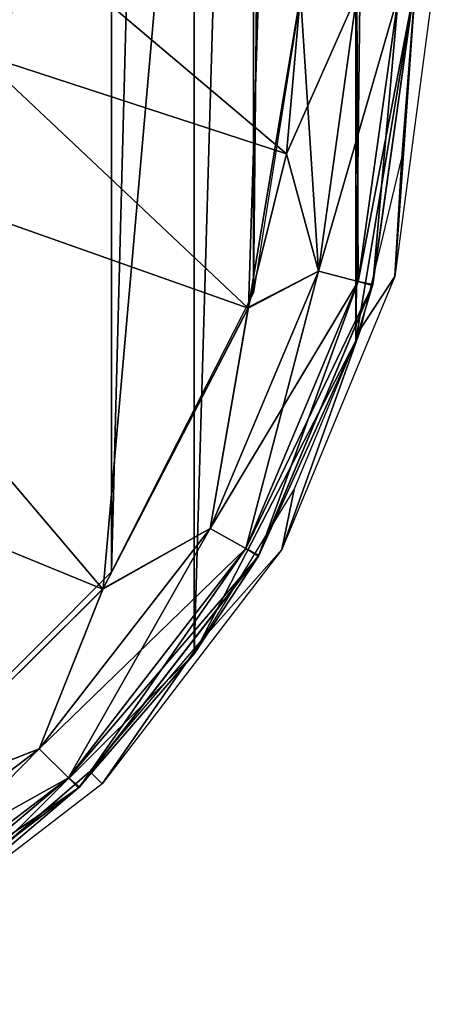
# Model space of a CAD drawing. Header units: millimetres. Extents: x -75 to 75, y -5 to 37.
# Tile 198 of 256: x 28.17 to 30, y -4.51 to -0.16. Entities that reach past the tile are written whole.
import ezdxf

# ---------------------------------------------------------------- set-up
doc = ezdxf.new("R2010")
doc.units = ezdxf.units.MM
doc.header["$LTSCALE"] = 81.481481
for name, color, linetype in [('381', 7, 'CONTINUOUS'), ('386', 7, 'CONTINUOUS'), ('538', 7, 'CONTINUOUS'), ('565', 7, 'CONTINUOUS'), ('649', 7, 'CONTINUOUS'), ('661', 7, 'CONTINUOUS'), ('673', 7, 'CONTINUOUS'), ('712', 7, 'CONTINUOUS'), ('727', 7, 'CONTINUOUS'), ('756', 7, 'CONTINUOUS'), ('766', 7, 'CONTINUOUS')]:
    doc.layers.add(name, color=color, linetype=linetype)

msp = doc.modelspace()

# ---------------------------------------------------------------- linework, layer by layer
at = {"layer": '381', "color": 251, "linetype": 'Continuous', "true_color": 0x464b4f}
for points in [[(27.5988, 23.577, 160.5), (28.577, 22.5988, 160.5), (27.5988, -3.577, 160.5), (27.5988, 23.577, 160.5)], [(27.5988, -3.577, 160.5), (28.577, 22.5988, 160.5), (28.577, -2.5988, 160.5), (27.5988, -3.577, 160.5)], [(28.577, 22.5988, 160.5), (29.205, 21.3661, 160.5), (28.577, -2.5988, 160.5), (28.577, 22.5988, 160.5)], [(28.577, -2.5988, 160.5), (29.205, 21.3661, 160.5), (29.205, -1.3661, 160.5), (28.577, -2.5988, 160.5)], [(29.205, 21.3661, 160.5), (29.4214, 20, 160.5), (29.205, -1.3661, 160.5), (29.205, 21.3661, 160.5)], [(29.4214, 20, 160.5), (29.4214, 0, 160.5), (29.205, -1.3661, 160.5), (29.4214, 20, 160.5)]]:
    msp.add_3dface(points, dxfattribs=at)
at = {"layer": '386', "color": 251, "linetype": 'Continuous', "true_color": 0x464b4f}
for points in [[(29.8607, -0.7699, 160.9913), (29.9213, 0, 160.9913), (29.8296, -1.2941, 165.5), (29.8607, -0.7699, 160.9913)], [(29.9213, 0, 160.9913), (30, 0, 165.5), (29.8296, -1.2941, 165.5), (29.9213, 0, 160.9913)], [(29.6804, -1.5208, 160.9913), (29.8607, -0.7699, 160.9913), (29.8296, -1.2941, 165.5), (29.6804, -1.5208, 160.9913)], [(29.3301, -2.5, 165.5), (29.6804, -1.5208, 160.9913), (29.8296, -1.2941, 165.5), (29.3301, -2.5, 165.5)], [(29.3849, -2.2342, 160.9913), (29.6804, -1.5208, 160.9913), (29.3301, -2.5, 165.5), (29.3849, -2.2342, 160.9913)], [(28.9814, -2.8927, 160.9913), (29.3849, -2.2342, 160.9913), (29.3301, -2.5, 165.5), (28.9814, -2.8927, 160.9913)], [(28.5355, -3.5355, 165.5), (28.9814, -2.8927, 160.9913), (29.3301, -2.5, 165.5), (28.5355, -3.5355, 165.5)], [(28.4799, -3.4799, 160.9913), (28.9814, -2.8927, 160.9913), (28.5355, -3.5355, 165.5), (28.4799, -3.4799, 160.9913)], [(27.8927, -3.9814, 160.9913), (28.4799, -3.4799, 160.9913), (27.5, -4.3301, 165.5), (27.8927, -3.9814, 160.9913)], [(27.5, -4.3301, 165.5), (28.4799, -3.4799, 160.9913), (28.5355, -3.5355, 165.5), (27.5, -4.3301, 165.5)]]:
    msp.add_3dface(points, dxfattribs=at)
at = {"layer": '538', "color": 251, "linetype": 'Continuous', "true_color": 0x565d62}
for points in [[(28.9422, 22.9601, 160), (27.8373, -4.0553, 160), (27.8373, 24.0553, 160), (28.9422, 22.9601, 160)], [(28.9422, -2.9601, 160), (27.8373, -4.0553, 160), (28.9422, 22.9601, 160), (28.9422, -2.9601, 160)], [(29.6569, 21.5783, 160), (28.9422, -2.9601, 160), (28.9422, 22.9601, 160), (29.6569, 21.5783, 160)], [(29.6569, -1.5783, 160), (28.9422, -2.9601, 160), (29.6569, 21.5783, 160), (29.6569, -1.5783, 160)], [(29.9124, 20.0436, 160), (29.6569, -1.5783, 160), (29.6569, 21.5783, 160), (29.9124, 20.0436, 160)], [(29.9124, -0.0436, 160), (29.6569, -1.5783, 160), (29.9124, 20.0436, 160), (29.9124, -0.0436, 160)]]:
    msp.add_3dface(points, dxfattribs=at)
at = {"layer": '565', "color": 251, "linetype": 'Continuous', "true_color": 0x565d62}
for points in [[(29.6569, -1.5783, 160), (29.9124, -0.0436, 160), (29.7313, -1.3339, 169.8044), (29.6569, -1.5783, 160)], [(29.9124, -0.0436, 160), (29.9124, -0.0436, 169.8247), (29.7313, -1.3339, 169.8044), (29.9124, -0.0436, 160)], [(29.2261, -2.5284, 169.7857), (29.6569, -1.5783, 160), (29.7313, -1.3339, 169.8044), (29.2261, -2.5284, 169.7857)], [(28.9422, -2.9601, 160), (29.6569, -1.5783, 160), (29.2261, -2.5284, 169.7857), (28.9422, -2.9601, 160)], [(28.4308, -3.5528, 169.7696), (28.9422, -2.9601, 160), (29.2261, -2.5284, 169.7857), (28.4308, -3.5528, 169.7696)], [(27.8373, -4.0553, 160), (28.9422, -2.9601, 160), (28.4308, -3.5528, 169.7696), (27.8373, -4.0553, 160)], [(27.3987, -4.3381, 169.7572), (27.8373, -4.0553, 160), (28.4308, -3.5528, 169.7696), (27.3987, -4.3381, 169.7572)]]:
    msp.add_3dface(points, dxfattribs=at)
at = {"layer": '649', "color": 251, "linetype": 'Continuous', "true_color": 0x565d62}
for points in [[(29.9124, -0.0436, 248.6753), (29.9124, -0.0436, 250.3247), (29.7313, -1.3339, 250.3044), (29.9124, -0.0436, 248.6753)], [(29.9124, -0.0436, 248.6753), (29.7313, -1.3339, 250.3044), (29.7326, -1.3292, 248.6955), (29.9124, -0.0436, 248.6753)], [(29.7313, -1.3339, 250.3044), (29.2261, -2.5284, 250.2857), (29.2286, -2.5242, 248.7143), (29.7313, -1.3339, 250.3044)], [(29.7326, -1.3292, 248.6955), (29.7313, -1.3339, 250.3044), (29.2286, -2.5242, 248.7143), (29.7326, -1.3292, 248.6955)], [(29.2261, -2.5284, 250.2857), (28.4308, -3.5528, 250.2696), (28.4342, -3.5493, 248.7304), (29.2261, -2.5284, 250.2857)], [(29.2286, -2.5242, 248.7143), (29.2261, -2.5284, 250.2857), (28.4342, -3.5493, 248.7304), (29.2286, -2.5242, 248.7143)], [(28.4308, -3.5528, 250.2696), (27.3987, -4.3381, 250.2572), (27.403, -4.3356, 248.7427), (28.4308, -3.5528, 250.2696)], [(28.4342, -3.5493, 248.7304), (28.4308, -3.5528, 250.2696), (27.403, -4.3356, 248.7427), (28.4342, -3.5493, 248.7304)]]:
    msp.add_3dface(points, dxfattribs=at)
at = {"layer": '661', "color": 251, "linetype": 'Continuous', "true_color": 0x565d62}
for points in [[(29.4124, -0.048, 170.3246), (20.7159, 6.5349, 170.4395), (29.3507, -0.7522, 170.3123), (29.4124, -0.048, 170.3246)], [(29.3507, -0.7522, 170.3123), (20.7159, 6.5349, 170.4395), (29.1811, -1.4331, 170.3004), (29.3507, -0.7522, 170.3123)], [(29.1811, -1.4331, 170.3004), (20.7159, 6.5349, 170.4395), (28.5375, -2.6752, 170.2788), (29.1811, -1.4331, 170.3004)], [(28.5375, -2.6752, 170.2788), (20.7159, 6.5349, 170.4395), (27.5435, -3.6595, 170.2616), (28.5375, -2.6752, 170.2788)]]:
    msp.add_3dface(points, dxfattribs=at)
at = {"layer": '673', "color": 251, "linetype": 'Continuous', "true_color": 0x565d62}
for points in [[(27.5435, -3.6595, 250.7616), (28.5375, -2.6752, 250.7788), (2.4565, 8.0087, 250.9652), (27.5435, -3.6595, 250.7616)], [(28.5375, -2.6752, 250.7788), (29.1811, -1.4331, 250.8004), (2.4565, 8.0087, 250.9652), (28.5375, -2.6752, 250.7788)], [(29.1811, -1.4331, 250.8004), (29.3507, -0.7522, 250.8123), (2.4565, 8.0087, 250.9652), (29.1811, -1.4331, 250.8004)], [(29.3507, -0.7522, 250.8123), (29.4124, -0.048, 250.8246), (2.4565, 8.0087, 250.9652), (29.3507, -0.7522, 250.8123)]]:
    msp.add_3dface(points, dxfattribs=at)
at = {"layer": '712', "color": 251, "linetype": 'Continuous', "true_color": 0x565d62}
for points in [[(29.4124, -0.048, 170.3246), (29.3507, -0.7522, 170.3123), (29.6623, -0.049, 170.2576), (29.4124, -0.048, 170.3246)], [(29.6623, -0.049, 170.2576), (29.3507, -0.7522, 170.3123), (29.4916, -1.2702, 170.2363), (29.6623, -0.049, 170.2576)], [(29.8455, -0.0474, 170.0744), (29.4916, -1.2702, 170.2363), (29.6682, -1.3156, 170.0523), (29.8455, -0.0474, 170.0744)], [(29.8455, -0.0474, 170.0744), (29.6623, -0.049, 170.2576), (29.4916, -1.2702, 170.2363), (29.8455, -0.0474, 170.0744)], [(29.9124, -0.0436, 169.8247), (29.8455, -0.0474, 170.0744), (29.6682, -1.3156, 170.0523), (29.9124, -0.0436, 169.8247)], [(29.7313, -1.3339, 169.8044), (29.9124, -0.0436, 169.8247), (29.6682, -1.3156, 170.0523), (29.7313, -1.3339, 169.8044)], [(29.3507, -0.7522, 170.3123), (29.1811, -1.4331, 170.3004), (29.4916, -1.2702, 170.2363), (29.3507, -0.7522, 170.3123)], [(29.4916, -1.2702, 170.2363), (29.0123, -2.4063, 170.2165), (29.6682, -1.3156, 170.0523), (29.4916, -1.2702, 170.2363)], [(29.4916, -1.2702, 170.2363), (29.1811, -1.4331, 170.3004), (29.0123, -2.4063, 170.2165), (29.4916, -1.2702, 170.2363)], [(29.6682, -1.3156, 170.0523), (29.0123, -2.4063, 170.2165), (29.1704, -2.4955, 170.0317), (29.6682, -1.3156, 170.0523)], [(29.7313, -1.3339, 169.8044), (29.6682, -1.3156, 170.0523), (29.1704, -2.4955, 170.0317), (29.7313, -1.3339, 169.8044)], [(29.2261, -2.5284, 169.7857), (29.7313, -1.3339, 169.8044), (29.1704, -2.4955, 170.0317), (29.2261, -2.5284, 169.7857)], [(29.1811, -1.4331, 170.3004), (28.5375, -2.6752, 170.2788), (29.0123, -2.4063, 170.2165), (29.1811, -1.4331, 170.3004)], [(29.0123, -2.4063, 170.2165), (28.2567, -3.3808, 170.1995), (29.1704, -2.4955, 170.0317), (29.0123, -2.4063, 170.2165)], [(29.0123, -2.4063, 170.2165), (28.5375, -2.6752, 170.2788), (28.2567, -3.3808, 170.1995), (29.0123, -2.4063, 170.2165)], [(29.1704, -2.4955, 170.0317), (28.2567, -3.3808, 170.1995), (28.3857, -3.5076, 170.014), (29.1704, -2.4955, 170.0317)], [(29.2261, -2.5284, 169.7857), (29.1704, -2.4955, 170.0317), (28.3857, -3.5076, 170.014), (29.2261, -2.5284, 169.7857)], [(28.4308, -3.5528, 169.7696), (29.2261, -2.5284, 169.7857), (28.3857, -3.5076, 170.014), (28.4308, -3.5528, 169.7696)], [(28.5375, -2.6752, 170.2788), (27.5435, -3.6595, 170.2616), (28.2567, -3.3808, 170.1995), (28.5375, -2.6752, 170.2788)], [(28.2567, -3.3808, 170.1995), (27.2757, -4.1279, 170.1864), (28.3857, -3.5076, 170.014), (28.2567, -3.3808, 170.1995)], [(28.2567, -3.3808, 170.1995), (27.5435, -3.6595, 170.2616), (27.2757, -4.1279, 170.1864), (28.2567, -3.3808, 170.1995)], [(28.3857, -3.5076, 170.014), (27.2757, -4.1279, 170.1864), (27.3668, -4.2836, 170.0005), (28.3857, -3.5076, 170.014)], [(28.4308, -3.5528, 169.7696), (28.3857, -3.5076, 170.014), (27.3668, -4.2836, 170.0005), (28.4308, -3.5528, 169.7696)], [(27.3987, -4.3381, 169.7572), (28.4308, -3.5528, 169.7696), (27.3668, -4.2836, 170.0005), (27.3987, -4.3381, 169.7572)]]:
    msp.add_3dface(points, dxfattribs=at)
at = {"layer": '727', "color": 251, "linetype": 'Continuous', "true_color": 0x565d62}
for points in [[(29.4124, -0.048, 250.8246), (29.3507, -0.7522, 250.8123), (29.6623, -0.049, 250.7576), (29.4124, -0.048, 250.8246)], [(29.6623, -0.049, 250.7576), (29.3507, -0.7522, 250.8123), (29.4916, -1.2702, 250.7363), (29.6623, -0.049, 250.7576)], [(29.8455, -0.0474, 250.5744), (29.4916, -1.2702, 250.7363), (29.6682, -1.3156, 250.5523), (29.8455, -0.0474, 250.5744)], [(29.8455, -0.0474, 250.5744), (29.6623, -0.049, 250.7576), (29.4916, -1.2702, 250.7363), (29.8455, -0.0474, 250.5744)], [(29.7313, -1.3339, 250.3044), (29.9124, -0.0436, 250.3247), (29.6682, -1.3156, 250.5523), (29.7313, -1.3339, 250.3044)], [(29.9124, -0.0436, 250.3247), (29.8455, -0.0474, 250.5744), (29.6682, -1.3156, 250.5523), (29.9124, -0.0436, 250.3247)], [(29.3507, -0.7522, 250.8123), (29.1811, -1.4331, 250.8004), (29.4916, -1.2702, 250.7363), (29.3507, -0.7522, 250.8123)], [(29.4916, -1.2702, 250.7363), (29.0123, -2.4063, 250.7165), (29.6682, -1.3156, 250.5523), (29.4916, -1.2702, 250.7363)], [(29.4916, -1.2702, 250.7363), (29.1811, -1.4331, 250.8004), (29.0123, -2.4063, 250.7165), (29.4916, -1.2702, 250.7363)], [(29.6682, -1.3156, 250.5523), (29.0123, -2.4063, 250.7165), (29.1704, -2.4955, 250.5317), (29.6682, -1.3156, 250.5523)], [(29.7313, -1.3339, 250.3044), (29.6682, -1.3156, 250.5523), (29.1704, -2.4955, 250.5317), (29.7313, -1.3339, 250.3044)], [(29.2261, -2.5284, 250.2857), (29.7313, -1.3339, 250.3044), (29.1704, -2.4955, 250.5317), (29.2261, -2.5284, 250.2857)], [(29.1811, -1.4331, 250.8004), (28.5375, -2.6752, 250.7788), (29.0123, -2.4063, 250.7165), (29.1811, -1.4331, 250.8004)], [(29.0123, -2.4063, 250.7165), (28.2567, -3.3808, 250.6995), (29.1704, -2.4955, 250.5317), (29.0123, -2.4063, 250.7165)], [(29.0123, -2.4063, 250.7165), (28.5375, -2.6752, 250.7788), (28.2567, -3.3808, 250.6995), (29.0123, -2.4063, 250.7165)], [(29.1704, -2.4955, 250.5317), (28.2567, -3.3808, 250.6995), (28.3857, -3.5076, 250.514), (29.1704, -2.4955, 250.5317)], [(29.2261, -2.5284, 250.2857), (29.1704, -2.4955, 250.5317), (28.3857, -3.5076, 250.514), (29.2261, -2.5284, 250.2857)], [(28.4308, -3.5528, 250.2696), (29.2261, -2.5284, 250.2857), (28.3857, -3.5076, 250.514), (28.4308, -3.5528, 250.2696)], [(28.5375, -2.6752, 250.7788), (27.5435, -3.6595, 250.7616), (28.2567, -3.3808, 250.6995), (28.5375, -2.6752, 250.7788)], [(28.2567, -3.3808, 250.6995), (27.2757, -4.1279, 250.6864), (28.3857, -3.5076, 250.514), (28.2567, -3.3808, 250.6995)], [(28.2567, -3.3808, 250.6995), (27.5435, -3.6595, 250.7616), (27.2757, -4.1279, 250.6864), (28.2567, -3.3808, 250.6995)], [(28.3857, -3.5076, 250.514), (27.2757, -4.1279, 250.6864), (27.3668, -4.2836, 250.5005), (28.3857, -3.5076, 250.514)], [(28.4308, -3.5528, 250.2696), (28.3857, -3.5076, 250.514), (27.3668, -4.2836, 250.5005), (28.4308, -3.5528, 250.2696)], [(27.3987, -4.3381, 250.2572), (28.4308, -3.5528, 250.2696), (27.3668, -4.2836, 250.5005), (27.3987, -4.3381, 250.2572)]]:
    msp.add_3dface(points, dxfattribs=at)
at = {"layer": '756', "color": 251, "linetype": 'Continuous', "true_color": 0x565d62}
for points in [[(18.0722, 8.0087, 248.0348), (29.4827, 8.0087, 248.0348), (24.9125, -4.5087, 248.2533), (18.0722, 8.0087, 248.0348)], [(24.9125, -4.5087, 248.2533), (29.4827, 8.0087, 248.0348), (25.6172, -4.4532, 248.2523), (24.9125, -4.5087, 248.2533)], [(25.6172, -4.4532, 248.2523), (29.4827, 8.0087, 248.0348), (26.2995, -4.2896, 248.2494), (25.6172, -4.4532, 248.2523)], [(26.2995, -4.2896, 248.2494), (29.4827, 8.0087, 248.0348), (27.547, -3.6569, 248.2384), (26.2995, -4.2896, 248.2494)], [(27.547, -3.6569, 248.2384), (29.4827, 8.0087, 248.0348), (28.5401, -2.6716, 248.2212), (27.547, -3.6569, 248.2384)], [(28.5401, -2.6716, 248.2212), (29.4827, 8.0087, 248.0348), (29.1825, -1.429, 248.1995), (28.5401, -2.6716, 248.2212)], [(29.1825, -1.429, 248.1995), (29.4827, 8.0087, 248.0348), (29.4124, -0.048, 248.1754), (29.1825, -1.429, 248.1995)]]:
    msp.add_3dface(points, dxfattribs=at)
at = {"layer": '766', "color": 251, "linetype": 'Continuous', "true_color": 0x565d62}
for points in [[(29.1825, -1.429, 248.1995), (29.4124, -0.048, 248.1754), (29.4916, -1.2702, 248.2637), (29.1825, -1.429, 248.1995)], [(29.4916, -1.2702, 248.2637), (29.4124, -0.048, 248.1754), (29.6623, -0.049, 248.2424), (29.4916, -1.2702, 248.2637)], [(29.4916, -1.2702, 248.2637), (29.6623, -0.049, 248.2424), (29.6682, -1.3156, 248.4477), (29.4916, -1.2702, 248.2637)], [(29.6682, -1.3156, 248.4477), (29.6623, -0.049, 248.2424), (29.8455, -0.0474, 248.4256), (29.6682, -1.3156, 248.4477)], [(29.7326, -1.3292, 248.6955), (29.6682, -1.3156, 248.4477), (29.8455, -0.0474, 248.4256), (29.7326, -1.3292, 248.6955)], [(29.9124, -0.0436, 248.6753), (29.7326, -1.3292, 248.6955), (29.8455, -0.0474, 248.4256), (29.9124, -0.0436, 248.6753)], [(29.0123, -2.4063, 248.2835), (29.4916, -1.2702, 248.2637), (29.1704, -2.4955, 248.4683), (29.0123, -2.4063, 248.2835)], [(29.0123, -2.4063, 248.2835), (29.1825, -1.429, 248.1995), (29.4916, -1.2702, 248.2637), (29.0123, -2.4063, 248.2835)], [(29.1704, -2.4955, 248.4683), (29.4916, -1.2702, 248.2637), (29.6682, -1.3156, 248.4477), (29.1704, -2.4955, 248.4683)], [(29.2286, -2.5242, 248.7143), (29.1704, -2.4955, 248.4683), (29.6682, -1.3156, 248.4477), (29.2286, -2.5242, 248.7143)], [(29.7326, -1.3292, 248.6955), (29.2286, -2.5242, 248.7143), (29.6682, -1.3156, 248.4477), (29.7326, -1.3292, 248.6955)], [(28.5401, -2.6716, 248.2212), (29.1825, -1.429, 248.1995), (29.0123, -2.4063, 248.2835), (28.5401, -2.6716, 248.2212)], [(28.2567, -3.3808, 248.3005), (29.0123, -2.4063, 248.2835), (28.3857, -3.5076, 248.486), (28.2567, -3.3808, 248.3005)], [(28.2567, -3.3808, 248.3005), (28.5401, -2.6716, 248.2212), (29.0123, -2.4063, 248.2835), (28.2567, -3.3808, 248.3005)], [(28.3857, -3.5076, 248.486), (29.0123, -2.4063, 248.2835), (29.1704, -2.4955, 248.4683), (28.3857, -3.5076, 248.486)], [(28.4342, -3.5493, 248.7304), (28.3857, -3.5076, 248.486), (29.1704, -2.4955, 248.4683), (28.4342, -3.5493, 248.7304)], [(29.2286, -2.5242, 248.7143), (28.4342, -3.5493, 248.7304), (29.1704, -2.4955, 248.4683), (29.2286, -2.5242, 248.7143)], [(27.547, -3.6569, 248.2384), (28.5401, -2.6716, 248.2212), (28.2567, -3.3808, 248.3005), (27.547, -3.6569, 248.2384)], [(27.2757, -4.1279, 248.3136), (28.2567, -3.3808, 248.3005), (27.3668, -4.2836, 248.4995), (27.2757, -4.1279, 248.3136)], [(27.2757, -4.1279, 248.3136), (27.547, -3.6569, 248.2384), (28.2567, -3.3808, 248.3005), (27.2757, -4.1279, 248.3136)], [(27.3668, -4.2836, 248.4995), (28.2567, -3.3808, 248.3005), (28.3857, -3.5076, 248.486), (27.3668, -4.2836, 248.4995)], [(27.403, -4.3356, 248.7427), (27.3668, -4.2836, 248.4995), (28.3857, -3.5076, 248.486), (27.403, -4.3356, 248.7427)], [(28.4342, -3.5493, 248.7304), (27.403, -4.3356, 248.7427), (28.3857, -3.5076, 248.486), (28.4342, -3.5493, 248.7304)]]:
    msp.add_3dface(points, dxfattribs=at)

doc.saveas('drawing.dxf')
